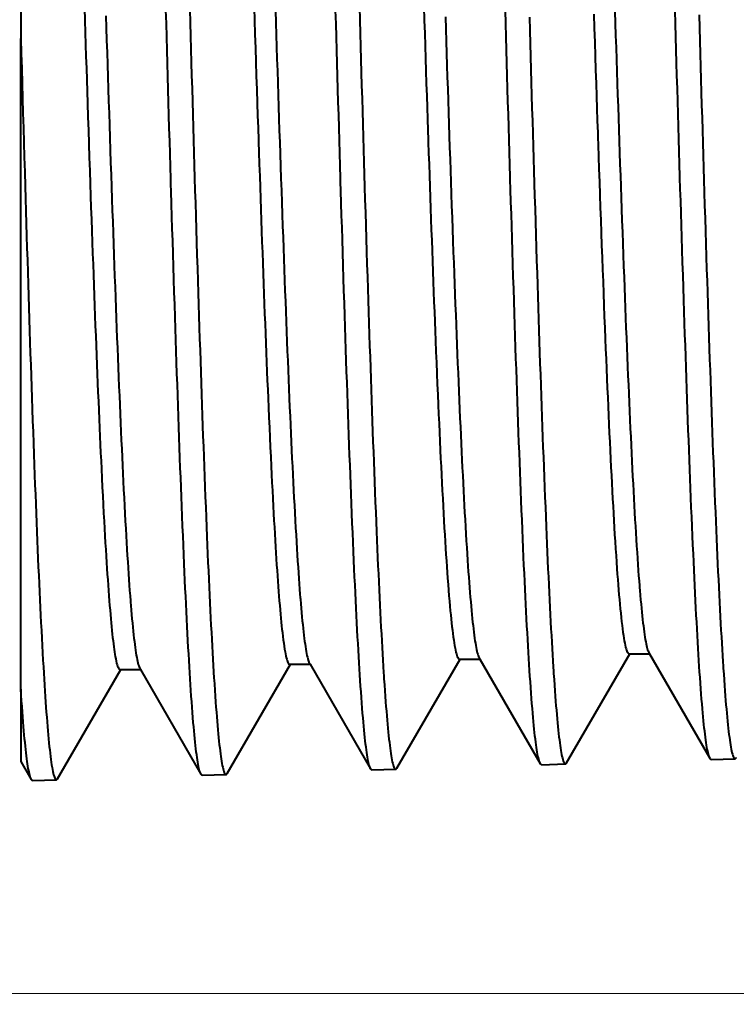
# Model space of a CAD drawing. Header units: millimetres. Extents: x 15 to 415, y 5 to 292.
# Tile 15 of 34: x 268.17 to 272, y 58.32 to 63.58. Entities that reach past the tile are written whole.
import ezdxf

# ---------------------------------------------------------------- set-up
doc = ezdxf.new("R2010")
doc.units = ezdxf.units.MM
doc.layers.add('Anmerkungen', color=7, linetype='Continuous')
doc.layers.add('Geometrien', color=7, linetype='Continuous')
doc.styles.add('Shapr1', font='txt', dxfattribs={"height": 3.3495})
doc.dimstyles.new('ISO-25', dxfattribs={"dimtxt": 2.5, "dimasz": 2.5, "dimexe": 1.25, "dimexo": 0.625, "dimtad": 1, "dimtxsty": 'Standard', "dimcen": 2.5, "dimadec": 0, "dimazin": 0, "dimtfac": 1, "dimtmove": 0, "dimatfit": 3, "dimfxl": 1, "dimarcsym": 0})

# ---------------------------------------------------------------- blocks, each defined once
blk = doc.blocks.new('*D3')
at = {"layer": 'Anmerkungen', "color": 0, "linetype": 'Continuous', "lineweight": 15}
for p, q in [((238.7853, 70.8777), (290.9108, 70.8777)), ((289.6608, 68.3777), (289.6608, 60.8777)), ((238.7853, 58.3777), (290.9108, 58.3777))]:
    blk.add_line(p, q, dxfattribs=at)
at = {"layer": 'Anmerkungen', "color": 0}
for points in [[(290.0775, 68.3777), (289.2442, 68.3777), (289.6608, 70.8777)], [(289.2442, 60.8777), (290.0775, 60.8777), (289.6608, 58.3777)]]:
    blk.add_solid(points, dxfattribs=at)
at = {"layer": 'Defpoints', "color": 0}
for p in [(238.1603, 70.8777), (238.1603, 58.3777), (289.6608, 58.3777)]:
    blk.add_point(p, dxfattribs=at)
at = {"layer": 'Anmerkungen', "color": 0, "lineweight": 15, "insert": (287.2861, 64.6277), "char_height": 3.3495, "attachment_point": 5, "rotation": 90, "style": 'Shapr1'}
blk.add_mtext('\\A1;25', dxfattribs=at)
blk = doc.blocks.new('*D5')
at = {"layer": 'Anmerkungen', "color": 0, "linetype": 'Continuous', "lineweight": 15}
for p, q in [((110.6603, 185.2527), (110.6603, 45.1277)), ((277.6608, 59.8718), (277.6608, 45.1277)), ((275.1608, 46.3777), (113.1603, 46.3777))]:
    blk.add_line(p, q, dxfattribs=at)
at = {"layer": 'Anmerkungen', "color": 0}
for points in [[(113.1603, 46.7944), (113.1603, 45.9611), (110.6603, 46.3777)], [(275.1608, 45.9611), (275.1608, 46.7944), (277.6608, 46.3777)]]:
    blk.add_solid(points, dxfattribs=at)
at = {"layer": 'Defpoints', "color": 0}
for p in [(110.6603, 185.8777), (277.6608, 60.4968), (110.6603, 46.3777)]:
    blk.add_point(p, dxfattribs=at)
at = {"layer": 'Anmerkungen', "color": 0, "lineweight": 15, "insert": (194.1606, 48.7525), "char_height": 3.3495, "attachment_point": 5, "style": 'Shapr1'}
blk.add_mtext('\\A1;334', dxfattribs=at)

msp = doc.modelspace()

# ---------------------------------------------------------------- linework, layer by layer
at = {"layer": 'Geometrien', "linetype": 'Continuous', "lineweight": 40}
for p, q in [((268.1728, 69.7122), (268.1728, 63.4834)), ((268.1728, 60.0041), (268.1728, 63.4834)), ((270.1837, 59.5824), (270.5208, 60.1657)), ((270.517, 60.1656), (270.5208, 60.1656)), ((270.5208, 60.1656), (270.6265, 60.1656)), ((270.6226, 60.1723), (270.6265, 60.1656)), ((270.6265, 60.1656), (270.9497, 59.6066)), ((271.0908, 59.6107), (271.428, 60.194)), ((271.4241, 60.194), (271.428, 60.194)), ((271.428, 60.194), (271.5336, 60.194)), ((271.5297, 60.2007), (271.5336, 60.1939)), ((271.5336, 60.1939), (271.8568, 59.635)), ((268.8084, 60.1159), (268.8122, 60.1092)), ((269.2764, 59.554), (269.6136, 60.1374)), ((269.6098, 60.1374), (269.6136, 60.1374)), ((269.6136, 60.1374), (269.7193, 60.1374)), ((269.7155, 60.144), (269.7193, 60.1374)), ((269.7193, 60.1374), (270.0425, 59.5784)), ((268.3692, 59.5258), (268.7065, 60.1092)), ((268.7027, 60.1092), (268.7065, 60.1092)), ((268.7065, 60.1092), (268.8122, 60.1092)), ((268.8122, 60.1092), (269.1354, 59.5502)), ((268.1728, 60.0041), (268.1728, 59.6179)), ((268.1728, 59.618), (268.2284, 59.5218)), ((270.9567, 59.6007), (271.084, 59.6046)), ((271.8639, 59.6289), (271.9911, 59.6329)), ((269.1424, 59.5442), (269.2697, 59.5482)), ((270.0495, 59.5724), (270.1769, 59.5764)), ((268.2353, 59.516), (268.3625, 59.5199))]:
    msp.add_line(p, q, dxfattribs=at)
at = {"layer": 'Geometrien', "linetype": 'Continuous', "lineweight": 40, "flags": 128}
for points in [[(268.5127, 63.6446), (268.5148, 63.5796), (268.5168, 63.5149), (268.5189, 63.4504), (268.5209, 63.3862), (268.5229, 63.3235), (268.525, 63.261), (268.527, 63.1988), (268.529, 63.137), (268.5314, 63.0638), (268.5338, 62.9911), (268.5361, 62.921)], [(269.0759, 63.6382), (269.0779, 63.5671), (269.0799, 63.4962), (269.0819, 63.4256), (269.0839, 63.3554), (269.0858, 63.2854), (269.0878, 63.2158), (269.0898, 63.1463), (269.0918, 63.0772), (269.0938, 63.0084), (269.0958, 62.9401), (269.0977, 62.8721), (269.0997, 62.8045), (269.1017, 62.7372), (269.1037, 62.6703), (269.1057, 62.6038), (269.1079, 62.5331), (269.11, 62.4629), (269.1122, 62.3932), (269.1143, 62.3239), (269.1165, 62.2552), (269.1186, 62.187), (269.1206, 62.1241), (269.1226, 62.0617), (269.1246, 61.9999), (269.1266, 61.9384), (269.1286, 61.8776), (269.1306, 61.8172), (269.1326, 61.7576), (269.1345, 61.6986), (269.1365, 61.6401), (269.1385, 61.5822), (269.1405, 61.5249), (269.1425, 61.4682), (269.1445, 61.4122), (269.1465, 61.3569), (269.1484, 61.3023), (269.1504, 61.2483), (269.1524, 61.1949), (269.1544, 61.1422), (269.1566, 61.0866), (269.1587, 61.0319), (269.1609, 60.978), (269.163, 60.9248), (269.1652, 60.8724), (269.1673, 60.821), (269.1693, 60.7739), (269.1713, 60.7276), (269.1733, 60.682), (269.1753, 60.6372), (269.1773, 60.5932), (269.1793, 60.5499), (269.1813, 60.5076), (269.1832, 60.4661), (269.1852, 60.4254), (269.1872, 60.3856), (269.1892, 60.3465), (269.1912, 60.3083), (269.1932, 60.2711), (269.1952, 60.2347), (269.1972, 60.1991), (269.1992, 60.1645), (269.2012, 60.1307), (269.2032, 60.0978), (269.2053, 60.0635), (269.206, 60.0522)], [(269.4201, 63.6452), (269.4221, 63.5817), (269.4245, 63.5065), (269.4269, 63.4317), (269.4293, 63.3573), (269.4317, 63.2833), (269.4341, 63.2097), (269.4365, 63.1365), (269.4387, 63.0706), (269.4408, 63.0051), (269.443, 62.9399), (269.4433, 62.9313)], [(269.9827, 63.6523), (269.9848, 63.5815), (269.9868, 63.511), (269.9888, 63.4407), (269.9908, 63.3708), (269.9928, 63.3012), (269.9948, 63.2319), (269.9968, 63.1628), (269.9988, 63.094), (270.0008, 63.0256), (270.0028, 62.9576), (270.0047, 62.8899), (270.0067, 62.8226), (270.0087, 62.7556), (270.0107, 62.689), (270.0127, 62.6228), (270.0148, 62.5525), (270.0169, 62.4826), (270.0191, 62.4132), (270.0212, 62.3443), (270.0233, 62.2759), (270.0255, 62.208), (270.0275, 62.1454), (270.0295, 62.0833), (270.0315, 62.0217), (270.0335, 61.9605), (270.0355, 61.8999), (270.0375, 61.8398), (270.0395, 61.7805), (270.0415, 61.7217), (270.0435, 61.6635), (270.0455, 61.6058), (270.0475, 61.5487), (270.0495, 61.4923), (270.0515, 61.4365), (270.0534, 61.3815), (270.0554, 61.3271), (270.0574, 61.2732), (270.0594, 61.2201), (270.0614, 61.1676), (270.0635, 61.1122), (270.0656, 61.0577), (270.0678, 61.004), (270.0699, 60.951), (270.072, 60.8988), (270.0742, 60.8476), (270.0762, 60.8006), (270.0782, 60.7545), (270.0802, 60.7091), (270.0822, 60.6644), (270.0842, 60.6205), (270.0862, 60.5775), (270.0882, 60.5353), (270.0902, 60.4939), (270.0922, 60.4534), (270.0942, 60.4136), (270.0962, 60.3747), (270.0982, 60.3366), (270.1002, 60.2994), (270.1021, 60.2631), (270.1041, 60.2277), (270.1061, 60.1931), (270.1081, 60.1594), (270.1101, 60.1266), (270.1122, 60.0924), (270.1132, 60.0769)], [(270.3272, 63.6534), (270.3296, 63.5784), (270.3318, 63.5106), (270.3339, 63.4431), (270.3361, 63.376), (270.3383, 63.3091), (270.3405, 63.2427), (270.3426, 63.1766), (270.3447, 63.1146), (270.3468, 63.053), (270.3488, 62.9917), (270.3504, 62.9432)], [(268.6274, 63.6044), (268.6294, 63.5393), (268.6315, 63.4745), (268.6336, 63.4086), (268.6357, 63.3431), (268.6378, 63.2778), (268.6399, 63.2129), (268.642, 63.1484), (268.6441, 63.0842), (268.6462, 63.0203), (268.6485, 62.9532), (268.6507, 62.8865), (268.6529, 62.8203), (268.6551, 62.7546), (268.6574, 62.6894), (268.6596, 62.6247), (268.6617, 62.5641), (268.6638, 62.5041), (268.6659, 62.4446), (268.668, 62.3855), (268.6701, 62.327), (268.6722, 62.269), (268.6743, 62.2115), (268.6764, 62.1546), (268.6785, 62.0983), (268.6806, 62.0426), (268.6826, 61.9884), (268.6847, 61.9348), (268.6868, 61.8818), (268.6888, 61.8293), (268.6909, 61.7766), (268.693, 61.7245), (268.6951, 61.6731), (268.6972, 61.6223), (268.6993, 61.5723), (268.7014, 61.5237), (268.7034, 61.4759), (268.7055, 61.4288), (268.7076, 61.3823), (268.7097, 61.3357), (268.7118, 61.2898), (268.7139, 61.2446), (268.716, 61.2002), (268.7181, 61.1566), (268.7202, 61.1138), (268.7223, 61.0717), (268.7245, 61.0281), (268.7267, 60.9853), (268.729, 60.9435), (268.7312, 60.9026), (268.7334, 60.8627), (268.7356, 60.8236), (268.7377, 60.7877), (268.7398, 60.7526), (268.7419, 60.7184), (268.744, 60.6851), (268.7461, 60.6527), (268.7482, 60.6211), (268.7503, 60.5904), (268.7524, 60.5607), (268.7545, 60.5318), (268.7566, 60.5039), (268.7587, 60.4774), (268.7594, 60.4689)], [(268.9754, 62.704), (268.9745, 62.7317), (268.9726, 62.7991), (268.9706, 62.8668), (268.9686, 62.9348), (268.9666, 63.0032), (268.9646, 63.0721), (268.9626, 63.1413), (268.9606, 63.2108), (268.9586, 63.2805), (268.9566, 63.3505), (268.9546, 63.4208), (268.9526, 63.4915), (268.9506, 63.5625), (268.9486, 63.6337)], [(269.5338, 63.6331), (269.5359, 63.5671), (269.538, 63.5026), (269.5401, 63.4384), (269.5421, 63.3744), (269.5442, 63.3108), (269.5463, 63.2461), (269.5484, 63.1818), (269.5505, 63.1179), (269.5526, 63.0543), (269.5547, 62.9911), (269.5568, 62.9283), (269.5589, 62.8659), (269.5611, 62.8004), (269.5634, 62.7353), (269.5656, 62.6707), (269.5678, 62.6066), (269.57, 62.543), (269.5723, 62.48), (269.5744, 62.4211), (269.5765, 62.3628), (269.5786, 62.3049), (269.5807, 62.2476), (269.5828, 62.1909), (269.5849, 62.1347), (269.587, 62.079), (269.5891, 62.024), (269.5912, 61.9696), (269.5933, 61.9157), (269.5953, 61.8635), (269.5974, 61.8118), (269.5994, 61.7608), (269.6015, 61.7103), (269.6036, 61.6596), (269.6057, 61.6096), (269.6078, 61.5603), (269.6099, 61.5116), (269.612, 61.4637), (269.6141, 61.4173), (269.6161, 61.3716), (269.6182, 61.3266), (269.6202, 61.2823), (269.6223, 61.2379), (269.6245, 61.1942), (269.6266, 61.1514), (269.6287, 61.1093), (269.6308, 61.068), (269.6329, 61.0275), (269.635, 60.9878), (269.6372, 60.9467), (269.6394, 60.9065), (269.6416, 60.8673), (269.6439, 60.829), (269.6461, 60.7916), (269.6483, 60.7552), (269.6504, 60.7218), (269.6525, 60.6892), (269.6546, 60.6575), (269.6567, 60.6267), (269.6588, 60.5968), (269.6609, 60.5678), (269.663, 60.5396), (269.6651, 60.5124), (269.6665, 60.4949)], [(269.8825, 62.7169), (269.882, 62.7359), (269.88, 62.8029), (269.878, 62.8702), (269.876, 62.9378), (269.874, 63.0058), (269.872, 63.0743), (269.8699, 63.1431), (269.8679, 63.2122), (269.8659, 63.2815), (269.8639, 63.3511), (269.8619, 63.421), (269.8599, 63.4913), (269.8579, 63.5619), (269.8559, 63.6327)], [(270.4423, 63.5983), (270.4444, 63.5329), (270.4465, 63.4678), (270.4486, 63.4029), (270.4507, 63.3396), (270.4527, 63.2765), (270.4548, 63.2138), (270.4569, 63.1513), (270.459, 63.088), (270.4611, 63.0251), (270.4632, 62.9625), (270.4653, 62.9004), (270.4674, 62.8386), (270.4695, 62.7773), (270.4716, 62.7164), (270.4738, 62.6524), (270.476, 62.589), (270.4783, 62.5261), (270.4805, 62.4638), (270.4827, 62.402), (270.485, 62.3408), (270.4871, 62.2836), (270.4892, 62.227), (270.4912, 62.1709), (270.4933, 62.1154), (270.4954, 62.0605), (270.4975, 62.0061), (270.4996, 61.9524), (270.5017, 61.8993), (270.5038, 61.8468), (270.5059, 61.7949), (270.508, 61.7446), (270.5101, 61.6949), (270.5121, 61.6459), (270.5142, 61.5975), (270.5163, 61.5489), (270.5184, 61.501), (270.5205, 61.4538), (270.5226, 61.4074), (270.5247, 61.3616), (270.5267, 61.3174), (270.5288, 61.2739), (270.5309, 61.2311), (270.5329, 61.189), (270.535, 61.1469), (270.5371, 61.1055), (270.5392, 61.065), (270.5413, 61.0252), (270.5434, 60.9863), (270.5455, 60.9481), (270.5477, 60.9108), (270.5499, 60.8723), (270.5521, 60.8347), (270.5543, 60.798), (270.5566, 60.7623), (270.5588, 60.7276), (270.561, 60.6939), (270.5631, 60.6629), (270.5652, 60.6329), (270.5673, 60.6037), (270.5694, 60.5755), (270.5715, 60.5481), (270.5736, 60.5217), (270.5736, 60.5211)], [(270.7896, 62.7284), (270.7892, 62.7413), (270.7872, 62.8079), (270.7852, 62.8747), (270.7832, 62.942), (270.7812, 63.0096), (270.7792, 63.0777), (270.7772, 63.1461), (270.7752, 63.2148), (270.7733, 63.2837), (270.7713, 63.3529), (270.7693, 63.4224), (270.7673, 63.4923), (270.7653, 63.5625), (270.7633, 63.6329)], [(270.8917, 63.5961), (270.8937, 63.5259), (270.8956, 63.456), (270.8976, 63.3865), (270.8996, 63.3172), (270.9016, 63.2483), (270.9036, 63.1795), (270.9056, 63.111), (270.9076, 63.0429), (270.9096, 62.9752), (270.9116, 62.9079), (270.9136, 62.8409), (270.9156, 62.7742), (270.9176, 62.708), (270.9196, 62.6421), (270.9218, 62.572), (270.9239, 62.5025), (270.926, 62.4334), (270.9282, 62.3648), (270.9303, 62.2967), (270.9324, 62.2291), (270.9344, 62.1668), (270.9364, 62.1049), (270.9384, 62.0436), (270.9404, 61.9827), (270.9424, 61.9224), (270.9444, 61.8626), (270.9463, 61.8035), (270.9483, 61.7449), (270.9503, 61.687), (270.9523, 61.6295), (270.9544, 61.5727), (270.9564, 61.5165), (270.9584, 61.461), (270.9604, 61.4061), (270.9624, 61.3519), (270.9644, 61.2983), (270.9664, 61.2454), (270.9684, 61.1931), (270.9705, 61.138), (270.9726, 61.0836), (270.9747, 61.0301), (270.9769, 60.9773), (270.979, 60.9254), (270.9811, 60.8743), (270.9831, 60.8275), (270.9851, 60.7815), (270.9871, 60.7363), (270.9891, 60.6918), (270.9911, 60.648), (270.9931, 60.6051), (270.9951, 60.563), (270.9971, 60.5218), (270.9991, 60.4814), (271.0011, 60.4417), (271.0031, 60.4029), (271.0051, 60.3649), (271.0071, 60.3279), (271.0091, 60.2917), (271.0111, 60.2564), (271.0131, 60.2219), (271.0151, 60.1882), (271.0171, 60.1555), (271.0192, 60.1214), (271.0204, 60.1032)], [(271.2359, 63.6126), (271.2383, 63.5376), (271.2407, 63.463), (271.2431, 63.3888), (271.2455, 63.315), (271.248, 63.2416), (271.2502, 63.1753), (271.2524, 63.1094), (271.2546, 63.0439), (271.2568, 62.9788), (271.2576, 62.9538)], [(271.3488, 63.628), (271.3508, 63.5641), (271.3529, 63.4993), (271.355, 63.4347), (271.3571, 63.3705), (271.3592, 63.3066), (271.3613, 63.243), (271.3634, 63.1808), (271.3654, 63.119), (271.3675, 63.0576), (271.3696, 62.9965), (271.3717, 62.9345), (271.3738, 62.873), (271.3759, 62.8119), (271.378, 62.7512), (271.3801, 62.691), (271.3822, 62.6312), (271.3843, 62.5719), (271.3865, 62.5096), (271.3887, 62.4479), (271.391, 62.3868), (271.3932, 62.3263), (271.3954, 62.2663), (271.3976, 62.207), (271.3997, 62.1516), (271.4018, 62.0968), (271.4039, 62.0426), (271.406, 61.989), (271.4081, 61.936), (271.4102, 61.8835), (271.4123, 61.8317), (271.4144, 61.7806), (271.4165, 61.7301), (271.4186, 61.6802), (271.4207, 61.6319), (271.4228, 61.5843), (271.4248, 61.5373), (271.4269, 61.491), (271.429, 61.4445), (271.4311, 61.3988), (271.4332, 61.3538), (271.4353, 61.3096), (271.4374, 61.266), (271.4394, 61.224), (271.4415, 61.1828), (271.4436, 61.1422), (271.4456, 61.1025), (271.4477, 61.0627), (271.4498, 61.0236), (271.4519, 60.9854), (271.454, 60.9481), (271.4561, 60.9115), (271.4582, 60.8758), (271.4603, 60.8409), (271.4626, 60.8049), (271.4648, 60.7699), (271.467, 60.7358), (271.4692, 60.7027), (271.4715, 60.6707), (271.4737, 60.6396), (271.4758, 60.6112), (271.4779, 60.5837), (271.48, 60.5571), (271.4808, 60.5472)], [(271.6967, 62.74), (271.6966, 62.7453), (271.6946, 62.8115), (271.6926, 62.878), (271.6906, 62.9448), (271.6886, 63.012), (271.6866, 63.0797), (271.6847, 63.1477), (271.6827, 63.216), (271.6807, 63.2845), (271.6787, 63.3533), (271.6767, 63.4224), (271.6747, 63.4919), (271.6727, 63.5617), (271.6707, 63.6317)], [(271.7987, 63.6099), (271.8007, 63.5401), (271.8026, 63.4706), (271.8046, 63.4014), (271.8066, 63.3325), (271.8086, 63.2638), (271.8106, 63.1954), (271.8126, 63.1273), (271.8146, 63.0595), (271.8165, 62.9921), (271.8185, 62.9251), (271.8205, 62.8585), (271.8225, 62.7921), (271.8245, 62.7261), (271.8265, 62.6606), (271.8287, 62.5908), (271.8308, 62.5216), (271.833, 62.4529), (271.8351, 62.3846), (271.8373, 62.3168), (271.8394, 62.2496), (271.8414, 62.1875), (271.8434, 62.1259), (271.8454, 62.0649), (271.8474, 62.0043), (271.8494, 61.9442), (271.8513, 61.8847), (271.8533, 61.8258), (271.8553, 61.7675), (271.8573, 61.7098), (271.8593, 61.6526), (271.8613, 61.596), (271.8633, 61.54), (271.8652, 61.4848), (271.8672, 61.4302), (271.8692, 61.3762), (271.8712, 61.3228), (271.8732, 61.2701), (271.8752, 61.218), (271.8774, 61.1631), (271.8795, 61.109), (271.8817, 61.0556), (271.8838, 61.0031), (271.886, 60.9513), (271.8881, 60.9004), (271.8901, 60.8538), (271.8921, 60.808), (271.8941, 60.7629), (271.8961, 60.7186), (271.8981, 60.675), (271.9, 60.6322), (271.902, 60.5903), (271.904, 60.5492), (271.906, 60.5089), (271.908, 60.4694), (271.91, 60.4307), (271.912, 60.3929), (271.914, 60.3559), (271.916, 60.3198), (271.918, 60.2846), (271.92, 60.2502), (271.922, 60.2166), (271.924, 60.184), (271.9261, 60.15), (271.9275, 60.129)], [(268.1728, 63.4834), (268.1751, 63.4028), (268.1773, 63.3226), (268.1796, 63.2428), (268.1819, 63.1634), (268.1841, 63.0844), (268.1864, 63.0053), (268.1887, 62.9267), (268.191, 62.8485), (268.1933, 62.7709), (268.1956, 62.6938), (268.1976, 62.6268), (268.1996, 62.5603), (268.2016, 62.4942), (268.2036, 62.4284), (268.2056, 62.3631), (268.2076, 62.2983), (268.2096, 62.2341), (268.2115, 62.1703), (268.2135, 62.1071), (268.2155, 62.0443), (268.2175, 61.982), (268.2195, 61.9203), (268.2215, 61.8592), (268.2234, 61.7987), (268.2254, 61.7387), (268.2274, 61.6793), (268.2294, 61.6205), (268.2314, 61.5622), (268.2336, 61.5006), (268.2357, 61.4397), (268.2379, 61.3796), (268.24, 61.3201), (268.2422, 61.2613), (268.2443, 61.2034), (268.2463, 61.1502), (268.2483, 61.0977), (268.2503, 61.0459), (268.2523, 60.9947), (268.2543, 60.9443), (268.2563, 60.8946), (268.2583, 60.8457), (268.2602, 60.7976), (268.2622, 60.7503), (268.2642, 60.7037), (268.2662, 60.6578), (268.2682, 60.6128), (268.2702, 60.5687), (268.2722, 60.5253), (268.2742, 60.4828), (268.2762, 60.441), (268.2782, 60.4001), (268.2802, 60.36), (268.2823, 60.3181), (268.2844, 60.2771), (268.2866, 60.2372), (268.2887, 60.1982), (268.2909, 60.1601), (268.293, 60.1232), (268.295, 60.0897), (268.297, 60.0571), (268.2989, 60.027)], [(271.2576, 62.9538), (271.259, 62.9141), (271.2612, 62.8499), (271.2634, 62.7861), (271.2658, 62.7165), (271.2682, 62.6476), (271.2706, 62.5792), (271.273, 62.5115), (271.2755, 62.4444), (271.2779, 62.378), (271.2803, 62.3123), (271.2827, 62.2473), (271.2852, 62.183), (271.2876, 62.1195), (271.2899, 62.0579), (271.2923, 61.997), (271.2947, 61.9369), (271.2971, 61.8775), (271.2993, 61.8234), (271.3015, 61.77), (271.3037, 61.7173), (271.3059, 61.6654), (271.3081, 61.6142), (271.3102, 61.5646), (271.3124, 61.5158), (271.3145, 61.4677), (271.3167, 61.4203), (271.3189, 61.3728), (271.3211, 61.3261), (271.3233, 61.2802), (271.3255, 61.2351), (271.3277, 61.1909), (271.3299, 61.1475), (271.3321, 61.105), (271.3343, 61.0633), (271.3365, 61.0225), (271.3387, 60.9826), (271.3409, 60.9435), (271.3431, 60.9054), (271.3453, 60.8682), (271.3475, 60.8319), (271.3499, 60.7931), (271.3523, 60.7554), (271.3548, 60.7189), (271.3572, 60.6835), (271.3596, 60.6493), (271.3618, 60.6192), (271.364, 60.5902), (271.3662, 60.5621), (271.3684, 60.535), (271.3706, 60.5089), (271.3728, 60.4838), (271.375, 60.4597), (271.3774, 60.4343), (271.3798, 60.4102), (271.3823, 60.3873), (271.3847, 60.3657), (271.3871, 60.3454), (271.3895, 60.3263), (271.3919, 60.3084), (271.3944, 60.2919), (271.3968, 60.2766), (271.3992, 60.2626), (271.4016, 60.2501), (271.404, 60.2389), (271.4063, 60.2289), (271.4087, 60.2202), (271.4109, 60.2132), (271.4131, 60.2074), (271.4153, 60.2025), (271.4175, 60.1988), (271.4197, 60.1961), (271.4219, 60.1945), (271.424, 60.194), (271.4241, 60.194)], [(268.5361, 62.921), (268.5362, 62.9189), (268.5386, 62.8473), (268.541, 62.7762), (268.5434, 62.7057), (268.5456, 62.6422), (268.5478, 62.5793), (268.5499, 62.5168), (268.5521, 62.4549), (268.5543, 62.3936), (268.5565, 62.3328), (268.5585, 62.276), (268.5606, 62.2197), (268.5626, 62.1639), (268.5647, 62.1087), (268.5667, 62.054), (268.5688, 61.9999), (268.5709, 61.9464), (268.5729, 61.8934), (268.575, 61.8411), (268.577, 61.7893), (268.579, 61.7391), (268.581, 61.6895), (268.5831, 61.6405), (268.5851, 61.5921), (268.5871, 61.5435), (268.5892, 61.4956), (268.5912, 61.4483), (268.5933, 61.4018), (268.5954, 61.3559), (268.5974, 61.3116), (268.5994, 61.2679), (268.6014, 61.2249), (268.6034, 61.1827), (268.6058, 61.1333), (268.6082, 61.0849), (268.6106, 61.0376), (268.613, 60.9913), (268.6154, 60.9461), (268.6178, 60.902), (268.62, 60.8629), (268.6222, 60.8247), (268.6244, 60.7874), (268.6265, 60.751), (268.6287, 60.7156), (268.6309, 60.6811), (268.633, 60.6494), (268.635, 60.6186), (268.6371, 60.5887), (268.6391, 60.5596), (268.6412, 60.5314), (268.6432, 60.5041), (268.6453, 60.4776), (268.6473, 60.452), (268.6494, 60.4274), (268.6514, 60.4036), (268.6535, 60.3811), (268.6555, 60.3594), (268.6575, 60.3387), (268.6595, 60.3188), (268.6616, 60.2994), (268.6636, 60.281), (268.6657, 60.2635), (268.6677, 60.2469), (268.6698, 60.2313), (268.6718, 60.2168), (268.6738, 60.2032), (268.6758, 60.1905), (268.6778, 60.1788), (268.6802, 60.166), (268.6826, 60.1545), (268.685, 60.1442), (268.6875, 60.1353), (268.6899, 60.1278), (268.6923, 60.1215), (268.6944, 60.1169), (268.6966, 60.1134), (268.6988, 60.1109), (268.701, 60.1096), (268.7027, 60.1092)], [(269.4433, 62.9313), (269.4452, 62.8752), (269.4474, 62.811), (269.4496, 62.7472), (269.4516, 62.6875), (269.4537, 62.6283), (269.4557, 62.5694), (269.4578, 62.5111), (269.4598, 62.4532), (269.4619, 62.3958), (269.4639, 62.3389), (269.466, 62.2825), (269.468, 62.2266), (269.4701, 62.1713), (269.4721, 62.1175), (269.4741, 62.0642), (269.4761, 62.0114), (269.4782, 61.9592), (269.4802, 61.9067), (269.4823, 61.8547), (269.4843, 61.8033), (269.4864, 61.7525), (269.4884, 61.7024), (269.4905, 61.6538), (269.4925, 61.6058), (269.4945, 61.5584), (269.4965, 61.5116), (269.4989, 61.4568), (269.5013, 61.403), (269.5037, 61.3501), (269.5061, 61.2981), (269.5085, 61.2472), (269.5109, 61.1972), (269.5131, 61.1528), (269.5153, 61.1092), (269.5174, 61.0664), (269.5196, 61.0245), (269.5218, 60.9835), (269.524, 60.9434), (269.526, 60.9064), (269.5281, 60.8701), (269.5301, 60.8347), (269.5322, 60.8), (269.5343, 60.7662), (269.5363, 60.7332), (269.5384, 60.7011), (269.5404, 60.6697), (269.5425, 60.6392), (269.5445, 60.6096), (269.5465, 60.5813), (269.5486, 60.5538), (269.5506, 60.5272), (269.5526, 60.5015), (269.5546, 60.4761), (269.5567, 60.4516), (269.5588, 60.428), (269.5608, 60.4053), (269.5629, 60.3835), (269.5649, 60.363), (269.5669, 60.3434), (269.5689, 60.3246), (269.5709, 60.3067), (269.5733, 60.2866), (269.5757, 60.2677), (269.5781, 60.2501), (269.5805, 60.2337), (269.5829, 60.2186), (269.5853, 60.2048), (269.5875, 60.1933), (269.5897, 60.1829), (269.5919, 60.1736), (269.5941, 60.1653), (269.5962, 60.1581), (269.5984, 60.152), (269.6005, 60.1472), (269.6025, 60.1434), (269.6046, 60.1405), (269.6066, 60.1385), (269.6087, 60.1375), (269.6098, 60.1374)], [(270.3504, 62.9432), (270.3509, 62.9308), (270.3529, 62.8703), (270.355, 62.8102), (270.357, 62.7506), (270.3591, 62.6913), (270.3611, 62.6325), (270.3632, 62.5741), (270.3652, 62.5172), (270.3672, 62.4607), (270.3692, 62.4047), (270.3713, 62.3492), (270.3733, 62.2932), (270.3754, 62.2377), (270.3774, 62.1827), (270.3795, 62.1283), (270.3815, 62.0744), (270.3835, 62.022), (270.3856, 61.9702), (270.3876, 61.9189), (270.3896, 61.8682), (270.392, 61.8086), (270.3944, 61.7499), (270.3968, 61.692), (270.3992, 61.635), (270.4016, 61.5789), (270.404, 61.5236), (270.4062, 61.4739), (270.4084, 61.425), (270.4106, 61.3769), (270.4128, 61.3295), (270.415, 61.283), (270.4171, 61.2381), (270.4193, 61.194), (270.4214, 61.1507), (270.4236, 61.1083), (270.4258, 61.0658), (270.428, 61.0242), (270.4302, 60.9835), (270.4324, 60.9437), (270.4346, 60.9048), (270.4368, 60.8668), (270.439, 60.8298), (270.4412, 60.7937), (270.4434, 60.7585), (270.4456, 60.7243), (270.4478, 60.691), (270.45, 60.6587), (270.4522, 60.6274), (270.4544, 60.597), (270.4568, 60.5647), (270.4593, 60.5336), (270.4617, 60.5038), (270.4641, 60.4751), (270.4665, 60.4477), (270.4687, 60.4238), (270.4709, 60.401), (270.4731, 60.3792), (270.4753, 60.3584), (270.4775, 60.3387), (270.4797, 60.32), (270.4819, 60.3024), (270.4843, 60.2842), (270.4868, 60.2673), (270.4892, 60.2518), (270.4916, 60.2375), (270.494, 60.2244), (270.4964, 60.2127), (270.4989, 60.2023), (270.5013, 60.1932), (270.5037, 60.1854), (270.5061, 60.1788), (270.5085, 60.1737), (270.5109, 60.1698), (270.5133, 60.1672), (270.5156, 60.1659), (270.517, 60.1656)], [(269.1354, 59.5502), (269.1347, 59.5516), (269.1327, 59.5558), (269.1308, 59.561), (269.1287, 59.5673), (269.1267, 59.5747), (269.1247, 59.583), (269.1227, 59.5923), (269.1207, 59.6027), (269.1187, 59.614), (269.1168, 59.6264), (269.1148, 59.6397), (269.1128, 59.654), (269.1108, 59.6693), (269.1088, 59.6856), (269.1068, 59.7029), (269.1049, 59.7212), (269.1029, 59.7404), (269.1009, 59.7606), (269.0989, 59.7818), (269.0969, 59.8039), (269.0949, 59.8271), (269.0927, 59.8529), (269.0906, 59.8798), (269.0885, 59.9078), (269.0863, 59.9369), (269.0841, 59.9671), (269.082, 59.9984), (269.08, 60.0285), (269.078, 60.0595), (269.076, 60.0914), (269.074, 60.1242), (269.072, 60.158), (269.07, 60.1927), (269.068, 60.2281), (269.066, 60.2645), (269.0641, 60.3017), (269.0621, 60.3399), (269.0601, 60.3789), (269.0581, 60.4188), (269.0561, 60.4595), (269.0541, 60.501), (269.0521, 60.5433), (269.0501, 60.5865), (269.0481, 60.6305), (269.0461, 60.6753), (269.044, 60.7242), (269.0418, 60.774), (269.0397, 60.8246), (269.0375, 60.8762), (269.0354, 60.9287), (269.0332, 60.9821), (269.0312, 61.0326), (269.0292, 61.0837), (269.0273, 61.1356), (269.0253, 61.1883), (269.0233, 61.2417), (269.0213, 61.2958), (269.0193, 61.3504), (269.0173, 61.4057), (269.0153, 61.4617), (269.0134, 61.5184), (269.0114, 61.5758), (269.0094, 61.6338), (269.0074, 61.6922), (269.0054, 61.7513), (269.0034, 61.811), (269.0014, 61.8713), (268.9994, 61.9323), (268.9974, 61.9937), (268.9952, 62.0601), (268.9931, 62.1272), (268.9909, 62.1948), (268.9888, 62.2631), (268.9866, 62.332), (268.9845, 62.4014), (268.9825, 62.4665), (268.9805, 62.5321), (268.9785, 62.5982), (268.9765, 62.6647), (268.9754, 62.704)], [(270.0425, 59.5784), (270.0419, 59.5795), (270.04, 59.5836), (270.0381, 59.5886), (270.0361, 59.5947), (270.0341, 59.6019), (270.0321, 59.6101), (270.0301, 59.6193), (270.0282, 59.6295), (270.0262, 59.6407), (270.0242, 59.6528), (270.0222, 59.666), (270.0202, 59.6801), (270.0182, 59.6952), (270.0162, 59.7114), (270.0142, 59.7285), (270.0122, 59.7465), (270.0102, 59.7655), (270.0082, 59.7855), (270.0062, 59.8065), (270.0042, 59.8284), (270.0022, 59.8513), (270, 59.8769), (269.9979, 59.9035), (269.9958, 59.9313), (269.9936, 59.9601), (269.9915, 59.9901), (269.9893, 60.0211), (269.9874, 60.0509), (269.9854, 60.0816), (269.9834, 60.1133), (269.9814, 60.1459), (269.9794, 60.1794), (269.9774, 60.2138), (269.9754, 60.249), (269.9735, 60.285), (269.9715, 60.322), (269.9695, 60.3599), (269.9675, 60.3986), (269.9655, 60.4382), (269.9634, 60.4785), (269.9614, 60.5197), (269.9594, 60.5617), (269.9574, 60.6046), (269.9554, 60.6483), (269.9534, 60.6928), (269.9513, 60.7413), (269.9491, 60.7907), (269.947, 60.841), (269.9449, 60.8923), (269.9428, 60.9444), (269.9406, 60.9974), (269.9386, 61.0475), (269.9367, 61.0983), (269.9347, 61.1499), (269.9327, 61.2022), (269.9307, 61.2552), (269.9287, 61.309), (269.9267, 61.3633), (269.9247, 61.4182), (269.9227, 61.4738), (269.9207, 61.5302), (269.9187, 61.5871), (269.9167, 61.6447), (269.9147, 61.7029), (269.9127, 61.7616), (269.9107, 61.8209), (269.9087, 61.8808), (269.9067, 61.9414), (269.9047, 62.0025), (269.9025, 62.0684), (269.9004, 62.135), (269.8983, 62.2022), (269.8962, 62.2701), (269.894, 62.3386), (269.8919, 62.4076), (269.8899, 62.4723), (269.8879, 62.5375), (269.8859, 62.6032), (269.8839, 62.6693), (269.8825, 62.7169)], [(270.9497, 59.6066), (270.9492, 59.6075), (270.9473, 59.6114), (270.9455, 59.6162), (270.9435, 59.6223), (270.9415, 59.6293), (270.9395, 59.6374), (270.9375, 59.6464), (270.9355, 59.6565), (270.9335, 59.6675), (270.9315, 59.6795), (270.9295, 59.6925), (270.9275, 59.7065), (270.9255, 59.7214), (270.9235, 59.7374), (270.9215, 59.7543), (270.9195, 59.7722), (270.9175, 59.791), (270.9155, 59.8108), (270.9135, 59.8316), (270.9115, 59.8533), (270.9095, 59.876), (270.9074, 59.9013), (270.9053, 59.9278), (270.9031, 59.9552), (270.901, 59.9839), (270.8989, 60.0136), (270.8967, 60.0443), (270.8947, 60.0739), (270.8927, 60.1044), (270.8907, 60.1358), (270.8887, 60.1681), (270.8867, 60.2013), (270.8847, 60.2355), (270.8827, 60.2704), (270.8807, 60.3062), (270.8787, 60.3429), (270.8767, 60.3805), (270.8747, 60.4189), (270.8727, 60.4582), (270.8707, 60.4983), (270.8687, 60.5392), (270.8667, 60.5809), (270.8648, 60.6235), (270.8628, 60.6669), (270.8608, 60.711), (270.8587, 60.7592), (270.8565, 60.8083), (270.8544, 60.8582), (270.8523, 60.9092), (270.8501, 60.961), (270.848, 61.0136), (270.846, 61.0634), (270.844, 61.1139), (270.842, 61.1651), (270.84, 61.217), (270.838, 61.2697), (270.836, 61.3231), (270.834, 61.377), (270.832, 61.4316), (270.83, 61.4869), (270.828, 61.5429), (270.826, 61.5995), (270.824, 61.6567), (270.822, 61.7145), (270.82, 61.7728), (270.818, 61.8317), (270.816, 61.8913), (270.814, 61.9515), (270.8121, 62.0122), (270.8099, 62.0778), (270.8078, 62.144), (270.8057, 62.2108), (270.8035, 62.2783), (270.8014, 62.3463), (270.7992, 62.4149), (270.7972, 62.4793), (270.7952, 62.5441), (270.7932, 62.6093), (270.7912, 62.6751), (270.7896, 62.7284)], [(271.8568, 59.635), (271.8565, 59.6354), (271.8547, 59.6392), (271.8528, 59.6438), (271.8508, 59.6497), (271.8488, 59.6566), (271.8468, 59.6645), (271.8448, 59.6734), (271.8428, 59.6833), (271.8408, 59.6941), (271.8388, 59.706), (271.8368, 59.7188), (271.8348, 59.7326), (271.8328, 59.7473), (271.8308, 59.7631), (271.8288, 59.7798), (271.8269, 59.7975), (271.8249, 59.8161), (271.8229, 59.8357), (271.8209, 59.8562), (271.8189, 59.8778), (271.8169, 59.9002), (271.8148, 59.9253), (271.8126, 59.9515), (271.8105, 59.9787), (271.8084, 60.0071), (271.8062, 60.0365), (271.8041, 60.067), (271.802, 60.0963), (271.8, 60.1265), (271.798, 60.1576), (271.796, 60.1897), (271.794, 60.2227), (271.792, 60.2565), (271.7901, 60.2912), (271.7881, 60.3267), (271.7861, 60.3631), (271.7841, 60.4004), (271.7821, 60.4385), (271.7801, 60.4775), (271.7781, 60.5172), (271.7762, 60.5578), (271.7742, 60.5992), (271.7722, 60.6415), (271.7702, 60.6846), (271.7682, 60.7284), (271.766, 60.7763), (271.7639, 60.825), (271.7618, 60.8746), (271.7596, 60.9251), (271.7574, 60.9765), (271.7553, 61.0288), (271.7533, 61.0782), (271.7513, 61.1284), (271.7493, 61.1792), (271.7473, 61.2308), (271.7453, 61.2832), (271.7433, 61.3362), (271.7413, 61.3898), (271.7393, 61.444), (271.7374, 61.4989), (271.7354, 61.5545), (271.7334, 61.6107), (271.7314, 61.6676), (271.7294, 61.725), (271.7274, 61.7829), (271.7254, 61.8415), (271.7234, 61.9007), (271.7214, 61.9605), (271.7194, 62.0208), (271.7173, 62.086), (271.7151, 62.1517), (271.713, 62.2181), (271.7108, 62.2852), (271.7087, 62.3528), (271.7065, 62.421), (271.7045, 62.4849), (271.7025, 62.5493), (271.7005, 62.6142), (271.6986, 62.6795), (271.6967, 62.74)], [(271.4808, 60.5472), (271.4821, 60.5314), (271.4842, 60.5066), (271.4863, 60.4827), (271.4884, 60.4597), (271.4905, 60.4377), (271.4926, 60.4166), (271.4947, 60.3964), (271.4967, 60.3775), (271.4988, 60.3594), (271.5009, 60.3423), (271.5029, 60.3262), (271.505, 60.3106), (271.5071, 60.2961), (271.5092, 60.2824), (271.5113, 60.2698), (271.5134, 60.2581), (271.5155, 60.2476), (271.5175, 60.238), (271.5196, 60.2294), (271.5217, 60.2217), (271.5238, 60.2148), (271.5259, 60.2089), (271.528, 60.204), (271.5297, 60.2007)], [(269.6665, 60.4949), (269.6672, 60.4861), (269.6693, 60.4608), (269.6714, 60.4368), (269.6734, 60.4136), (269.6755, 60.3914), (269.6776, 60.3701), (269.6797, 60.3494), (269.6818, 60.3296), (269.6839, 60.3108), (269.686, 60.2929), (269.6881, 60.2759), (269.6901, 60.2603), (269.6922, 60.2455), (269.6942, 60.2317), (269.6963, 60.2188), (269.6984, 60.2066), (269.7005, 60.1953), (269.7026, 60.1851), (269.7047, 60.1759), (269.7068, 60.1676), (269.7089, 60.1603), (269.711, 60.1541), (269.7133, 60.1485), (269.7155, 60.1441), (269.7155, 60.144)], [(270.5736, 60.5211), (270.5757, 60.4961), (270.5778, 60.4715), (270.5799, 60.4477), (270.582, 60.425), (270.5841, 60.4035), (270.5861, 60.3829), (270.5882, 60.3632), (270.5902, 60.3445), (270.5923, 60.3264), (270.5944, 60.3092), (270.5965, 60.293), (270.5986, 60.2777), (270.6007, 60.2634), (270.6028, 60.2503), (270.6049, 60.2382), (270.6069, 60.227), (270.609, 60.2167), (270.6111, 60.2072), (270.6132, 60.1986), (270.6153, 60.1911), (270.6174, 60.1845), (270.6195, 60.1789), (270.6216, 60.1742), (270.6226, 60.1723)], [(268.7594, 60.4689), (268.7608, 60.4517), (268.7628, 60.4269), (268.7649, 60.4031), (268.767, 60.3797), (268.7691, 60.3573), (268.7712, 60.3358), (268.7733, 60.3152), (268.7754, 60.2956), (268.7774, 60.2773), (268.7795, 60.2599), (268.7816, 60.2435), (268.7836, 60.228), (268.7857, 60.2131), (268.7878, 60.1992), (268.7899, 60.1863), (268.792, 60.1744), (268.7941, 60.1635), (268.7962, 60.1536), (268.7983, 60.1447), (268.8006, 60.1363), (268.8028, 60.1291), (268.805, 60.123), (268.8072, 60.118), (268.8084, 60.1159)], [(271.9275, 60.129), (271.9283, 60.1171), (271.9304, 60.0852), (271.9326, 60.0542), (271.9347, 60.0244), (271.9368, 59.9955), (271.9388, 59.9697), (271.9408, 59.9447), (271.9428, 59.9207), (271.9448, 59.8976), (271.9468, 59.8754), (271.9487, 59.8542), (271.9507, 59.834), (271.9527, 59.8147), (271.9547, 59.7964), (271.9567, 59.779), (271.9587, 59.7625), (271.9607, 59.7471), (271.9627, 59.7326), (271.9647, 59.7191), (271.9667, 59.7066), (271.9687, 59.695), (271.9707, 59.6844), (271.9727, 59.6748), (271.9748, 59.6656), (271.977, 59.6576), (271.9791, 59.6507), (271.9813, 59.6449), (271.9834, 59.6402), (271.9855, 59.6367), (271.9869, 59.635), (271.9883, 59.6338), (271.9897, 59.6331), (271.9911, 59.6329)], [(270.1132, 60.0769), (270.1143, 60.0593), (270.1165, 60.0273), (270.1186, 59.9962), (270.1208, 59.9663), (270.1229, 59.9373), (270.1249, 59.9114), (270.1269, 59.8864), (270.1289, 59.8623), (270.1309, 59.8391), (270.1329, 59.8169), (270.1349, 59.7957), (270.1369, 59.7754), (270.1389, 59.7561), (270.1409, 59.7378), (270.1429, 59.7204), (270.1449, 59.704), (270.1469, 59.6886), (270.1489, 59.6742), (270.1508, 59.6608), (270.1528, 59.6483), (270.1548, 59.6368), (270.1568, 59.6263), (270.1588, 59.6168), (270.1609, 59.6078), (270.1631, 59.5999), (270.1652, 59.5931), (270.1673, 59.5875), (270.1695, 59.583), (270.1716, 59.5797), (270.173, 59.5782), (270.1743, 59.5772), (270.1756, 59.5766), (270.1769, 59.5764)], [(271.0204, 60.1032), (271.0213, 60.0884), (271.0234, 60.0564), (271.0256, 60.0254), (271.0277, 59.9955), (271.0298, 59.9666), (271.0318, 59.9407), (271.0338, 59.9157), (271.0358, 59.8917), (271.0378, 59.8685), (271.0398, 59.8463), (271.0418, 59.8251), (271.0438, 59.8048), (271.0458, 59.7855), (271.0478, 59.7672), (271.0498, 59.7498), (271.0518, 59.7334), (271.0538, 59.7179), (271.0558, 59.7035), (271.0578, 59.69), (271.0598, 59.6775), (271.0618, 59.666), (271.0638, 59.6554), (271.0658, 59.6459), (271.0679, 59.6367), (271.07, 59.6288), (271.0721, 59.6219), (271.0743, 59.6162), (271.0764, 59.6116), (271.0785, 59.6082), (271.0799, 59.6066), (271.0812, 59.6055), (271.0826, 59.6048), (271.084, 59.6046)], [(268.2989, 60.027), (268.299, 60.0254), (268.301, 59.9946), (268.303, 59.9647), (268.305, 59.9358), (268.307, 59.9078), (268.3089, 59.8808), (268.3109, 59.8547), (268.3129, 59.8295), (268.3149, 59.8053), (268.3169, 59.782), (268.3189, 59.7597), (268.3209, 59.7384), (268.3229, 59.7181), (268.3249, 59.6987), (268.3269, 59.6803), (268.3289, 59.6629), (268.331, 59.6454), (268.3332, 59.6289), (268.3353, 59.6137), (268.3375, 59.5995), (268.3396, 59.5865), (268.3418, 59.5746), (268.3438, 59.5642), (268.3459, 59.5549), (268.348, 59.5467), (268.3501, 59.5396), (268.3521, 59.5335), (268.3542, 59.5286), (268.3563, 59.5247), (268.3584, 59.522), (268.3604, 59.5204), (268.3625, 59.5199)], [(269.206, 60.0522), (269.2075, 60.0304), (269.2096, 59.9983), (269.2118, 59.9672), (269.2139, 59.9371), (269.2161, 59.9082), (269.218, 59.8822), (269.22, 59.8571), (269.222, 59.833), (269.224, 59.8098), (269.226, 59.7876), (269.228, 59.7664), (269.23, 59.7461), (269.2319, 59.7268), (269.2339, 59.7085), (269.2359, 59.6911), (269.2379, 59.6747), (269.2399, 59.6593), (269.2419, 59.6449), (269.2439, 59.6315), (269.2459, 59.6191), (269.2479, 59.6077), (269.2499, 59.5973), (269.2519, 59.5878), (269.254, 59.5788), (269.2562, 59.571), (269.2583, 59.5643), (269.2605, 59.5588), (269.2626, 59.5544), (269.2648, 59.5512), (269.266, 59.5498), (269.2673, 59.5489), (269.2685, 59.5483), (269.2697, 59.5482)], [(268.2284, 59.5218), (268.2279, 59.5227), (268.226, 59.5266), (268.2242, 59.5313), (268.2223, 59.5369), (268.2205, 59.5434), (268.2185, 59.5512), (268.2166, 59.56), (268.2146, 59.5697), (268.2127, 59.5803), (268.2107, 59.592), (268.2087, 59.6046), (268.2068, 59.6181), (268.2048, 59.6326), (268.2028, 59.6481), (268.2009, 59.6645), (268.1989, 59.6818), (268.197, 59.7001), (268.195, 59.7194), (268.1931, 59.7395), (268.1912, 59.7606), (268.1892, 59.7826), (268.1873, 59.8056), (268.1853, 59.8295), (268.1833, 59.856), (268.1812, 59.8835), (268.1791, 59.9121), (268.177, 59.9417), (268.1749, 59.9724), (268.1728, 60.0041)], [(271.9911, 59.6329), (271.9927, 59.6333), (271.9943, 59.6342), (271.9958, 59.6358), (271.9974, 59.638), (271.9979, 59.6389)], [(270.9567, 59.6007), (270.9548, 59.6011), (270.9529, 59.6023), (270.9511, 59.6045), (270.9497, 59.6066)], [(271.084, 59.6046), (271.0856, 59.605), (271.0872, 59.606), (271.0888, 59.6077), (271.0904, 59.61), (271.0908, 59.6107)], [(271.8639, 59.6289), (271.862, 59.6293), (271.8602, 59.6305), (271.8583, 59.6326), (271.8568, 59.635)], [(269.1424, 59.5442), (269.1405, 59.5446), (269.1385, 59.546), (269.1366, 59.5483), (269.1354, 59.5502)], [(269.2697, 59.5482), (269.2714, 59.5486), (269.2731, 59.5497), (269.2747, 59.5515), (269.2764, 59.554)], [(270.0495, 59.5724), (270.0476, 59.5728), (270.0457, 59.5742), (270.0438, 59.5764), (270.0425, 59.5784)], [(270.1769, 59.5764), (270.1785, 59.5768), (270.1802, 59.5779), (270.1818, 59.5796), (270.1835, 59.582), (270.1836, 59.5823)], [(268.2353, 59.516), (268.2334, 59.5163), (268.2316, 59.5176), (268.2297, 59.5197), (268.2284, 59.5218)], [(268.3625, 59.5199), (268.3642, 59.5203), (268.366, 59.5215), (268.3677, 59.5234), (268.3692, 59.5258)]]:
    msp.add_lwpolyline(points, dxfattribs=at)

# ---------------------------------------------------------------- dimensions: what is measured, and where the dimension line sits
at = {"layer": 'Anmerkungen', "linetype": 'Continuous', "lineweight": 15}
for base, p1, p2, angle, picture, middle in [((110.6603, 46.3777), (277.6608, 60.4968), (110.6603, 185.8777), 180, '*D5', (194.1606, 46.3777)), ((289.6608, 58.3777), (238.1603, 70.8777), (238.1603, 58.3777), 90, '*D3', (289.6608, 64.6277))]:
    dim = msp.add_linear_dim(base=base, p1=p1, p2=p2, angle=angle, dimstyle='ISO-25', override={"dimscale": 1, "dimgap": 0.7, "dimdec": 2, "dimlfac": 2, "dimrnd": 0.01, "dimzin": 8, "dimdsep": 44, "dimtxsty": 'Shapr1', "dimse1": 0, "dimse2": 0, "dimadec": 2, "dimtol": 0, "dimlim": 0, "dimtp": 0, "dimtm": 0, "dimtfac": 0.6, "dimtdec": 8, "dimfrac": 2, "dimtolj": 1, "dimlwd": 15, "dimlwe": 15}, dxfattribs=at)
    dim.commit()
    dim.dimension.update_dxf_attribs({"geometry": picture, "text_midpoint": middle, "dimtype": 160})

doc.saveas('drawing.dxf')
